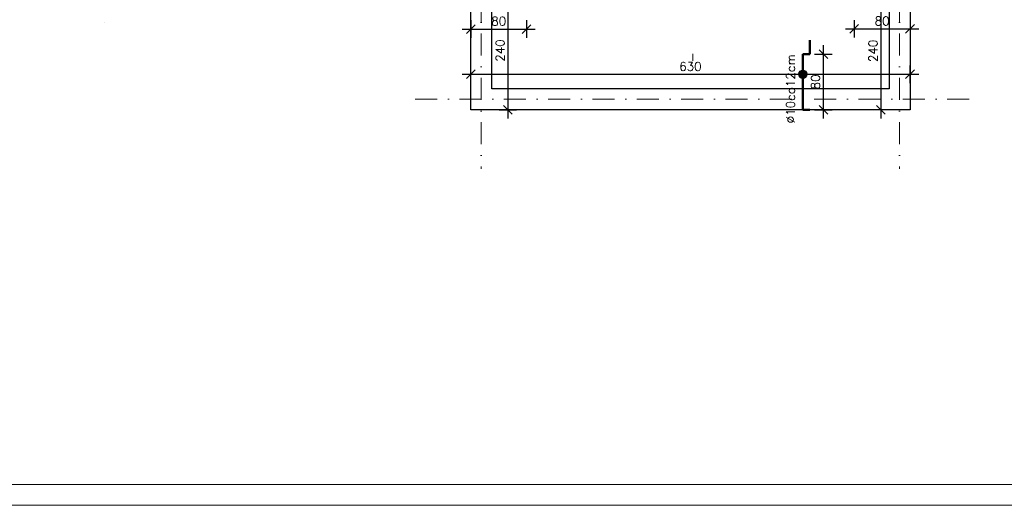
# Model space of a CAD drawing. Extents: x -19 to 9300416, y -12 to 10688993.
# Tile 21 of 106: x 4609538 to 4610950, y 5312071 to 5312778. Entities that reach past the tile are written whole.
import ezdxf

# ---------------------------------------------------------------- set-up
doc = ezdxf.new("R2010")
doc.units = 0
doc.header["$MEASUREMENT"] = 0
doc.linetypes.add('DASHDOT', pattern=[25.4, 12.7, -6.35, 0, -6.35])
for name, color, linetype, lineweight in [('hatch', 253, 'Continuous', 0), ('K-OPISY', 252, 'Continuous', 15), ('K-SCIANY CIENKI', 163, 'Continuous', 30), ('K-STAL', 114, 'Continuous', 50), ('K-WIDOK', 45, 'Continuous', 20), ('K-WYMIARY', 7, 'Continuous', 15), ('Osie', 175, 'DASHDOT', 9)]:
    doc.layers.add(name, color=color, linetype=linetype, lineweight=lineweight)
doc.styles.add('Simplex', font='simplex.shx')
doc.dimstyles.new('1do50', dxfattribs={"dimscale": 5, "dimtxt": 2.5, "dimasz": 2.5, "dimexe": 2.5, "dimexo": 0.5, "dimgap": 1, "dimtad": 1, "dimdec": 1, "dimrnd": 0.5, "dimzin": 12, "dimdsep": 46, "dimtxsty": 'Simplex', "dimblk": 'OBLIQUE', "dimcen": 0.5, "dimdle": 2.5, "dimclrd": 256, "dimclre": 256, "dimclrt": 256, "dimadec": 1, "dimazin": 3, "dimtfac": 1, "dimtdec": 1, "dimtix": 1, "dimtmove": 0, "dimatfit": 3, "dimfxl": 0, "dimtolj": 1, "dimtzin": 0, "dimarcsym": 0})

# ---------------------------------------------------------------- blocks, each defined once
blk = doc.blocks.new('G$C61CBF25F')
at = {"layer": 'Osie', "lineweight": 0, "ltscale": 2.5}
for p, q in [((1525, 1780), (204.8, 1780)), ((1525, 1780), (204.8, 1780)), ((95, 540), (95, 1340)), ((1525, 1240), (-5, 1240)), ((1525, 640), (-5, 640))]:
    blk.add_line(p, q, dxfattribs=at)
blk = doc.blocks.new('_Oblique')
at = {"color": 0, "linetype": 'ByBlock', "lineweight": -2}
blk.add_line((-0.5, -0.5), (0.5, 0.5), dxfattribs=at)
blk = doc.blocks.new('*D1106')
at = {"layer": 'Defpoints', "color": 0, "lineweight": 0, "ltscale": 40}
for p in [(4610815, 5312699.6), (4610185, 5312648.7), (4610815, 5312648.7)]:
    blk.add_point(p, dxfattribs=at)
at = {"layer": 'K-WYMIARY', "lineweight": -2, "ltscale": 40}
for p, q in [((4610185, 5312687.1), (4610185, 5312712.1)), ((4610815, 5312687.1), (4610815, 5312712.1)), ((4610172.5, 5312699.6), (4610827.5, 5312699.6))]:
    blk.add_line(p, q, dxfattribs=at)
at = {"layer": 'K-WYMIARY', "lineweight": -2, "ltscale": 40, "xscale": 12.5, "yscale": 12.5, "zscale": 12.5, "rotation": 180}
blk.add_blockref('_Oblique', (4610185, 5312699.6), dxfattribs=at)
at = {"layer": 'K-WYMIARY', "lineweight": -2, "ltscale": 40, "xscale": 12.5, "yscale": 12.5, "zscale": 12.5}
blk.add_blockref('_Oblique', (4610815, 5312699.6), dxfattribs=at)
at = {"layer": 'K-WYMIARY', "lineweight": 0, "ltscale": 40, "insert": (4610500, 5312710.9), "char_height": 12.5, "attachment_point": 5, "style": 'Simplex'}
blk.add_mtext('\\A1;630', dxfattribs=at)
blk = doc.blocks.new('*D1107')
at = {"layer": 'Defpoints', "color": 0, "lineweight": 0, "ltscale": 40}
for p in [(4610215, 5312888.7), (4610215, 5312648.7), (4610238.2, 5312648.7)]:
    blk.add_point(p, dxfattribs=at)
at = {"layer": 'K-WYMIARY', "lineweight": -2, "ltscale": 40}
for p, q in [((4610238.2, 5312901.2), (4610238.2, 5312636.2)), ((4610225.7, 5312888.7), (4610250.7, 5312888.7)), ((4610225.7, 5312648.7), (4610250.7, 5312648.7))]:
    blk.add_line(p, q, dxfattribs=at)
at = {"layer": 'K-WYMIARY', "lineweight": -2, "ltscale": 40, "xscale": 12.5, "yscale": 12.5, "zscale": 12.5}
for p, rotation in [((4610238.2, 5312888.7), 90), ((4610238.2, 5312648.7), 270)]:
    blk.add_blockref('_Oblique', p, dxfattribs=dict(at, rotation=rotation))
at = {"layer": 'K-WYMIARY', "lineweight": 0, "ltscale": 40, "insert": (4610226.9, 5312733.7), "char_height": 12.5, "attachment_point": 5, "rotation": 90, "style": 'Simplex'}
blk.add_mtext('\\A1;240', dxfattribs=at)
blk = doc.blocks.new('*D1108')
at = {"layer": 'Defpoints', "color": 0, "lineweight": 0, "ltscale": 40}
for p in [(4610815, 5312888.7), (4610773.1, 5312648.7), (4610815, 5312648.7)]:
    blk.add_point(p, dxfattribs=at)
at = {"layer": 'K-WYMIARY', "lineweight": -2, "ltscale": 40}
for p, q in [((4610773.1, 5312901.2), (4610773.1, 5312636.2)), ((4610785.6, 5312888.7), (4610760.6, 5312888.7)), ((4610785.6, 5312648.7), (4610760.6, 5312648.7))]:
    blk.add_line(p, q, dxfattribs=at)
at = {"layer": 'K-WYMIARY', "lineweight": -2, "ltscale": 40, "xscale": 12.5, "yscale": 12.5, "zscale": 12.5}
for p, rotation in [((4610773.1, 5312888.7), 90), ((4610773.1, 5312648.7), 270)]:
    blk.add_blockref('_Oblique', p, dxfattribs=dict(at, rotation=rotation))
at = {"layer": 'K-WYMIARY', "lineweight": 0, "ltscale": 40, "insert": (4610761.9, 5312733.2), "char_height": 12.5, "attachment_point": 5, "rotation": 90, "style": 'Simplex'}
blk.add_mtext('\\A1;240', dxfattribs=at)
blk = doc.blocks.new('*D1126')
at = {"layer": 'Defpoints', "color": 0, "lineweight": 0, "ltscale": 40}
for p in [(4610735, 5312794.8), (4610815, 5312794.8), (4610815, 5312764.8)]:
    blk.add_point(p, dxfattribs=at)
at = {"layer": 'K-WYMIARY', "lineweight": -2, "ltscale": 40}
for p, q in [((4610722.5, 5312764.8), (4610827.5, 5312764.8)), ((4610735, 5312777.3), (4610735, 5312752.3)), ((4610815, 5312777.3), (4610815, 5312752.3))]:
    blk.add_line(p, q, dxfattribs=at)
at = {"layer": 'K-WYMIARY', "lineweight": -2, "ltscale": 40, "xscale": 12.5, "yscale": 12.5, "zscale": 12.5, "rotation": 180}
blk.add_blockref('_Oblique', (4610735, 5312764.8), dxfattribs=at)
at = {"layer": 'K-WYMIARY', "lineweight": -2, "ltscale": 40, "xscale": 12.5, "yscale": 12.5, "zscale": 12.5}
blk.add_blockref('_Oblique', (4610815, 5312764.8), dxfattribs=at)
at = {"layer": 'K-WYMIARY', "lineweight": 0, "ltscale": 40, "insert": (4610775, 5312776.1), "char_height": 12.5, "attachment_point": 5, "style": 'Simplex'}
blk.add_mtext('\\A1;80', dxfattribs=at)
blk = doc.blocks.new('*D1127')
at = {"layer": 'Defpoints', "color": 0, "lineweight": 0, "ltscale": 40}
for p in [(4610661.3, 5312728.7), (4610690.7, 5312728.7), (4610661.3, 5312648.7)]:
    blk.add_point(p, dxfattribs=at)
at = {"layer": 'K-WYMIARY', "lineweight": -2, "ltscale": 40}
for p, q in [((4610690.7, 5312636.2), (4610690.7, 5312741.2)), ((4610678.2, 5312728.7), (4610703.2, 5312728.7)), ((4610678.2, 5312648.7), (4610703.2, 5312648.7))]:
    blk.add_line(p, q, dxfattribs=at)
at = {"layer": 'K-WYMIARY', "lineweight": -2, "ltscale": 40, "xscale": 12.5, "yscale": 12.5, "zscale": 12.5}
for p, rotation in [((4610690.7, 5312728.7), 90), ((4610690.7, 5312648.7), 270)]:
    blk.add_blockref('_Oblique', p, dxfattribs=dict(at, rotation=rotation))
at = {"layer": 'K-WYMIARY', "lineweight": 0, "ltscale": 40, "insert": (4610679.4, 5312688.7), "char_height": 12.5, "attachment_point": 5, "rotation": 90, "style": 'Simplex'}
blk.add_mtext('\\A1;80', dxfattribs=at)
blk = doc.blocks.new('*D1128')
at = {"layer": 'Defpoints', "color": 0, "lineweight": 0, "ltscale": 40}
for p in [(4610185, 5312791.7), (4610265, 5312791.7), (4610265, 5312764.6)]:
    blk.add_point(p, dxfattribs=at)
at = {"layer": 'K-WYMIARY', "lineweight": -2, "ltscale": 40}
for p, q in [((4610172.5, 5312764.6), (4610277.5, 5312764.6)), ((4610185, 5312777.1), (4610185, 5312752.1)), ((4610265, 5312777.1), (4610265, 5312752.1))]:
    blk.add_line(p, q, dxfattribs=at)
at = {"layer": 'K-WYMIARY', "lineweight": -2, "ltscale": 40, "xscale": 12.5, "yscale": 12.5, "zscale": 12.5, "rotation": 180}
blk.add_blockref('_Oblique', (4610185, 5312764.6), dxfattribs=at)
at = {"layer": 'K-WYMIARY', "lineweight": -2, "ltscale": 40, "xscale": 12.5, "yscale": 12.5, "zscale": 12.5}
blk.add_blockref('_Oblique', (4610265, 5312764.6), dxfattribs=at)
at = {"layer": 'K-WYMIARY', "lineweight": 0, "ltscale": 40, "insert": (4610225, 5312775.9), "char_height": 12.5, "attachment_point": 5, "style": 'Simplex'}
blk.add_mtext('\\A1;80', dxfattribs=at)

msp = doc.modelspace()

# ---------------------------------------------------------------- hatches: boundary and pattern name
at = {"layer": 'K-OPISY'}
h = msp.add_hatch(color=256, dxfattribs=at)
edge = h.paths.add_edge_path()
edge.add_arc((4610661.3, 5312699.65), 6.06, 0, 360)

# ---------------------------------------------------------------- linework, layer by layer
at = {"layer": 'hatch', "color": 252}
for points in [[(4608588.61, 5314180.97), (4611558.61, 5314181.03), (4611558.61, 5312081.03), (4608588.61, 5312080.97)], [(4608748.61, 5312110.97), (4611528.61, 5312111.03), (4611528.61, 5314151.03), (4608748.61, 5314150.97)], [(4608588.61, 5312080.97), (4611558.61, 5312081.03), (4611558.61, 5309981.03), (4608588.61, 5309980.97)]]:
    msp.add_lwpolyline(points, close=True, dxfattribs=at)
at = {"layer": 'K-OPISY'}
msp.add_circle((4610661.3, 5312699.65), 6.06, dxfattribs=at)
at = {"layer": 'K-SCIANY CIENKI'}
for points in [[(4610815.04, 5312858.72), (4610815.04, 5312648.72), (4610185.04, 5312648.72), (4610185.04, 5312858.72)], [(4610785.04, 5312858.72), (4610785.04, 5312678.72), (4610215.04, 5312678.72), (4610215.04, 5312858.72)]]:
    msp.add_lwpolyline(points, dxfattribs=at)
at = {"layer": 'K-STAL'}
for p, q in [((4610671.3, 5312728.72), (4610671.3, 5312748.72)), ((4610661.3, 5312728.72), (4610661.3, 5312648.72)), ((4610661.3, 5312728.72), (4610671.3, 5312728.72))]:
    msp.add_line(p, q, dxfattribs=at)
msp.add_lwpolyline([(4610661.3, 5312648.72), (4610671.3, 5312648.72)], dxfattribs=at)
at = {"layer": 'K-WIDOK'}
msp.add_line((4610503.41, 5312728.95), (4610503.41, 5312718.95), dxfattribs=at)
at = {"layer": 'Osie', "lineweight": 0, "ltscale": 5}
for p, q in [((4610200.04, 5314093.72), (4610200.04, 5312773.56)), ((4610200.04, 5314093.72), (4610200.04, 5312773.56)), ((4610800.04, 5314093.72), (4610800.04, 5312773.56))]:
    msp.add_line(p, q, dxfattribs=at)

# ---------------------------------------------------------------- block references
at = {"lineweight": 0, "ltscale": 40, "rotation": 90}
msp.add_blockref('G$C61CBF25F', (4611440.04, 5312568.72), dxfattribs=at)

# ---------------------------------------------------------------- texts
at = {"layer": 'K-OPISY', "insert": (4610649.93, 5312728.33), "char_height": 12.5, "attachment_point": 9, "rotation": 90, "style": 'Simplex'}
msp.add_mtext('{\\C7;%%C10co12cm}', dxfattribs=at)

# ---------------------------------------------------------------- dimensions: what is measured, and where the dimension line sits
at = {"layer": 'K-WYMIARY', "lineweight": 0, "ltscale": 40}
for base, p1, p2, picture, middle in [((4610238.17, 5312648.72), (4610215.04, 5312888.72), (4610215.04, 5312648.72), '*D1107', (4610238.17, 5312733.66)), ((4610773.13, 5312648.72), (4610815.04, 5312888.72), (4610815.04, 5312648.72), '*D1108', (4610773.13, 5312733.18))]:
    dim = msp.add_linear_dim(base=base, p1=p1, p2=p2, angle=90, dimstyle='1do50', dxfattribs=at)
    dim.commit()
    dim.dimension.update_dxf_attribs({"geometry": picture, "text_midpoint": middle, "dimtype": 160})
for base, p1, p2, picture, middle in [((4610815.04, 5312764.83), (4610735.04, 5312794.84), (4610815.04, 5312794.84), '*D1126', (4610775.04, 5312776.08)), ((4610265.04, 5312764.63), (4610185.04, 5312791.74), (4610265.04, 5312791.74), '*D1128', (4610225.04, 5312775.88)), ((4610815.04, 5312699.65), (4610185.04, 5312648.72), (4610815.04, 5312648.72), '*D1106', (4610500.04, 5312710.9))]:
    dim = msp.add_linear_dim(base=base, p1=p1, p2=p2, dimstyle='1do50', dxfattribs=at)
    dim.commit()
    dim.dimension.update_dxf_attribs({"geometry": picture, "text_midpoint": middle})
dim = msp.add_linear_dim(base=(4610690.69, 5312728.72), p1=(4610661.3, 5312648.72), p2=(4610661.3, 5312728.72), angle=90, dimstyle='1do50', dxfattribs=at)
dim.commit()
dim.dimension.update_dxf_attribs({"geometry": '*D1127', "text_midpoint": (4610679.44, 5312688.72)})

doc.saveas('drawing.dxf')
